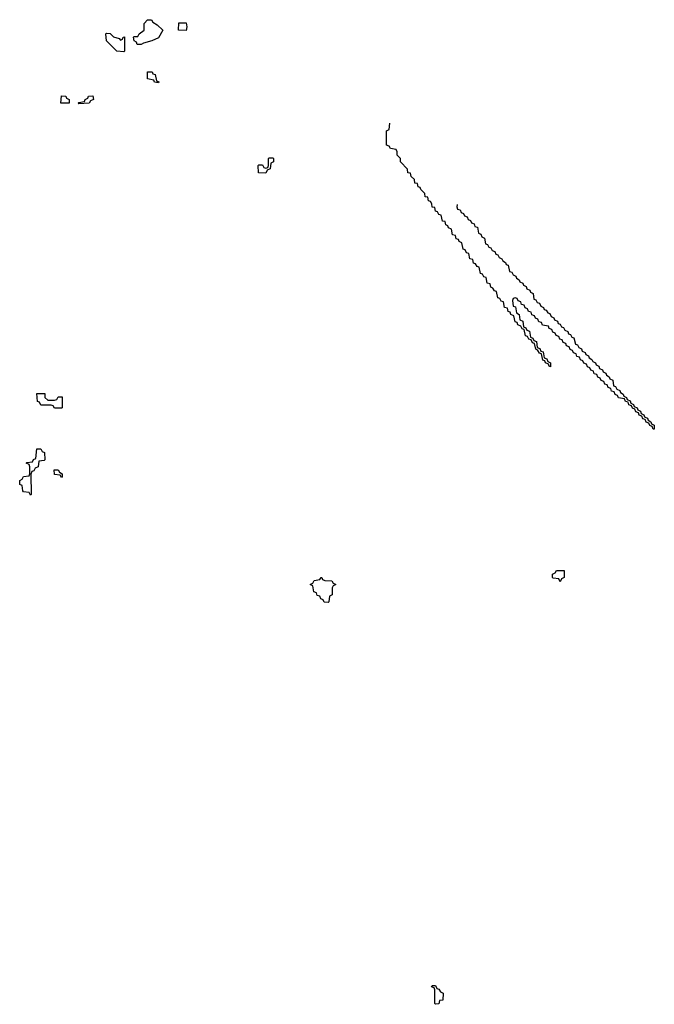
# Model space of a CAD drawing. Header units: inches. Extents: x 2710028 to 2964570, y 496606 to 722708.
# Tile 67 of 228: x 2810668 to 2814334, y 640086 to 645771. Entities that reach past the tile are written whole.
import ezdxf

# ---------------------------------------------------------------- set-up
doc = ezdxf.new("R2010")
doc.units = ezdxf.units.IN
doc.header["$MEASUREMENT"] = 0
doc.layers.add('C8614', color=7, linetype='Continuous')

msp = doc.modelspace()

# ---------------------------------------------------------------- linework, layer by layer
at = {"layer": 'C8614', "color": 6}
for points in [[(2811347.3, 645627.3), (2811342, 645642), (2811328.4, 645648.4), (2811326, 645670), (2811330, 645674), (2811350, 645674), (2811358, 645690), (2811388, 645710), (2811388, 645750), (2811406, 645770), (2811430, 645771.3), (2811438, 645758), (2811462, 645742), (2811494, 645710), (2811470, 645666), (2811431.1, 645648.9), (2811383.6, 645636.4), (2811370, 645628)], [(2811630, 645708), (2811586, 645710), (2811587.3, 645752.7), (2811630, 645754), (2811634, 645730)], [(2811250, 645654), (2811262, 645658), (2811266, 645670), (2811272.7, 645672.7), (2811274, 645590), (2811270, 645586), (2811230, 645588.7), (2811169.2, 645649.2), (2811166, 645690), (2811170, 645694), (2811190, 645692), (2811210, 645672), (2811242, 645662)], [(2811470, 645406), (2811446, 645410), (2811442, 645422), (2811406, 645430), (2811406, 645470), (2811434, 645470), (2811438, 645458), (2811450, 645454), (2811458, 645418), (2811472, 645412)], [(2810950, 645288.7), (2810906, 645290), (2810910, 645332), (2810934, 645330), (2810938, 645318), (2810954, 645310), (2810954, 645290)], [(2811010, 645286), (2811006, 645290), (2811010, 645294), (2811042, 645298), (2811046, 645310), (2811062, 645318), (2811066, 645330), (2811090, 645332), (2811094, 645310), (2811078, 645302), (2811070, 645288.7)], [(2812090, 644886), (2812048, 644888), (2812046, 644930), (2812050, 644934), (2812070, 644934), (2812078, 644918), (2812090, 644914), (2812102, 644918), (2812106, 644930), (2812106, 644970), (2812110, 644974), (2812130, 644974), (2812134, 644970), (2812134, 644950), (2812118, 644942), (2812114, 644910), (2812098, 644902)], [(2810830, 643574), (2810870, 643574), (2810882, 643578), (2810890, 643594), (2810912.7, 643592.7), (2810914, 643530), (2810910, 643528), (2810870, 643528), (2810862, 643542), (2810850, 643546), (2810790, 643546), (2810782, 643562), (2810770, 643566), (2810767.3, 643612.7), (2810812.7, 643612.7), (2810814, 643590)], [(2810730, 643026), (2810722, 643042), (2810690, 643046), (2810686, 643050), (2810682, 643082), (2810668.4, 643088.4), (2810668, 643110), (2810682, 643118), (2810690, 643134), (2810722, 643138), (2810726, 643150), (2810726, 643190), (2810722, 643202), (2810706, 643210), (2810710, 643214), (2810742, 643218), (2810748, 643232), (2810762, 643238), (2810767.3, 643292.7), (2810790, 643294), (2810798, 643278), (2810811.6, 643271.6), (2810814, 643230), (2810810, 643226), (2810778, 643222), (2810774, 643190), (2810758, 643182), (2810750, 643166), (2810738, 643162), (2810732.7, 643147.3), (2810734, 643030)], [(2810910, 643128), (2810902, 643142), (2810870, 643146), (2810867.3, 643172.7), (2810890, 643172), (2810898, 643158), (2810914, 643150), (2810914, 643130)], [(2813790, 642526), (2813782, 642542), (2813750, 642546), (2813746, 642550), (2813746, 642570), (2813762, 642578), (2813768.4, 642591.6), (2813814, 642590), (2813814, 642550), (2813798, 642542)], [(2812450, 642406), (2812427.3, 642407.3), (2812422, 642422), (2812407.3, 642427.3), (2812402, 642442), (2812387.3, 642447.3), (2812382, 642462), (2812367.3, 642467.3), (2812362, 642502), (2812346, 642510), (2812362, 642518), (2812370, 642534), (2812402, 642538), (2812408.7, 642551.3), (2812414, 642550), (2812418, 642538), (2812430, 642534), (2812471.6, 642531.6), (2812478, 642518), (2812494, 642510), (2812478, 642502), (2812474, 642490), (2812474, 642450), (2812458, 642442), (2812454, 642410)], [(2813070, 640086), (2813066, 640090), (2813066, 640170), (2813062, 640182), (2813047.3, 640187.3), (2813050, 640194), (2813070, 640194), (2813078, 640178), (2813090, 640174), (2813098, 640158), (2813114, 640150), (2813112, 640110), (2813092.7, 640107.3), (2813090, 640088)]]:
    msp.add_lwpolyline(points, close=True, dxfattribs=at)
msp.add_lwpolyline([(2813196, 644704), (2813194, 644690), (2813198, 644678), (2813212.7, 644672.7), (2813218, 644658), (2813232.7, 644652.7), (2813238, 644638), (2813252.7, 644632.7), (2813258, 644618), (2813272.7, 644612.7), (2813278, 644598), (2813292.7, 644592.7), (2813298, 644578), (2813312.7, 644572.7), (2813318, 644538), (2813332.7, 644532.7), (2813338, 644518), (2813354, 644510), (2813358, 644478), (2813370, 644474), (2813378, 644458), (2813390, 644454), (2813398, 644438), (2813412, 644432), (2813418, 644418), (2813430, 644414), (2813438, 644398), (2813454, 644390), (2813458, 644378), (2813474, 644370), (2813478, 644358), (2813490, 644354), (2813498, 644318), (2813510, 644314), (2813518, 644298), (2813534, 644290), (2813538, 644278), (2813554, 644270), (2813558, 644258), (2813574, 644250), (2813578, 644238), (2813594, 644230), (2813598, 644218), (2813614, 644210), (2813618, 644198), (2813634, 644190), (2813638, 644158), (2813650, 644154), (2813658, 644138), (2813670, 644134), (2813678, 644118), (2813694, 644110), (2813698, 644098), (2813710, 644094), (2813718, 644078), (2813730, 644074), (2813738, 644058), (2813754, 644050), (2813758, 644038), (2813774, 644030), (2813778, 644018), (2813790, 644014), (2813798, 643998), (2813810, 643994), (2813818, 643978), (2813834, 643970), (2813838, 643958), (2813850, 643954), (2813858, 643938), (2813870, 643934), (2813878, 643898), (2813890, 643894), (2813898, 643878), (2813914, 643870), (2813918, 643858), (2813934, 643850), (2813938, 643838), (2813954, 643830), (2813958, 643818), (2813974, 643810), (2813978, 643798), (2813994, 643790), (2813998, 643778), (2814014, 643770), (2814018, 643758), (2814034, 643750), (2814038, 643738), (2814054, 643730), (2814058, 643718), (2814074, 643710), (2814078, 643698), (2814094, 643690), (2814098, 643658), (2814110, 643654), (2814118, 643638), (2814134, 643630), (2814138, 643618), (2814154, 643610), (2814158, 643598), (2814174, 643590), (2814178, 643578), (2814194, 643570), (2814198, 643558), (2814214, 643550), (2814218, 643538), (2814234, 643530), (2814238, 643518), (2814254, 643510), (2814258, 643498), (2814274, 643490), (2814278, 643478), (2814294, 643470), (2814298, 643458), (2814314, 643450), (2814318, 643438), (2814334, 643430), (2814334, 643406), (2814327.3, 643407.3), (2814322, 643422), (2814307.3, 643427.3), (2814302, 643442), (2814287.3, 643447.3), (2814282, 643462), (2814267.3, 643467.3), (2814262, 643482), (2814247.3, 643487.3), (2814242, 643502), (2814227.3, 643507.3), (2814222, 643522), (2814207.3, 643527.3), (2814202, 643542), (2814187.3, 643547.3), (2814182, 643562), (2814167.3, 643567.3), (2814162, 643582), (2814127.3, 643587.3), (2814122, 643602), (2814107.3, 643607.3), (2814102, 643622), (2814087.3, 643627.3), (2814082, 643642), (2814067.3, 643647.3), (2814062, 643662), (2814047.3, 643667.3), (2814042, 643682), (2814027.3, 643687.3), (2814022, 643702), (2814007.3, 643707.3), (2814002, 643722), (2813987.3, 643727.3), (2813982, 643742), (2813967.3, 643747.3), (2813962, 643762), (2813947.3, 643767.3), (2813942, 643782), (2813927.3, 643787.3), (2813922, 643802), (2813907.3, 643807.3), (2813902, 643822), (2813887.3, 643827.3), (2813882, 643842), (2813867.3, 643847.3), (2813862, 643862), (2813847.3, 643867.3), (2813842, 643882), (2813827.3, 643887.3), (2813822, 643902), (2813807.3, 643907.3), (2813802, 643922), (2813787.3, 643927.3), (2813782, 643942), (2813767.3, 643947.3), (2813762, 643962), (2813747.3, 643967.3), (2813742, 643982), (2813727.3, 643987.3), (2813722, 644002), (2813687.3, 644007.3), (2813682, 644022), (2813667.3, 644027.3), (2813662, 644042), (2813647.3, 644047.3), (2813642, 644062), (2813627.3, 644067.3), (2813622, 644082), (2813607.3, 644087.3), (2813602, 644102), (2813587.3, 644107.3), (2813582, 644122), (2813567.3, 644127.3), (2813562, 644142), (2813547.3, 644147.3), (2813542, 644162), (2813530, 644166), (2813518, 644162), (2813514, 644150), (2813518, 644118), (2813532.7, 644112.7), (2813538, 644078), (2813554, 644070), (2813558, 644038), (2813574, 644030), (2813578, 643998), (2813592.7, 643992.7), (2813598, 643978), (2813612.7, 643972.7), (2813618, 643938), (2813632.7, 643932.7), (2813638, 643918), (2813652.7, 643912.7), (2813658, 643878), (2813672.7, 643872.7), (2813678, 643858), (2813692.7, 643852.7), (2813698, 643818), (2813712.7, 643812.7), (2813718, 643798), (2813734, 643790), (2813734, 643766), (2813726, 643770), (2813722, 643782), (2813706, 643790), (2813702, 643802), (2813690, 643806), (2813682, 643842), (2813670, 643846), (2813662, 643862), (2813648.7, 643868.7), (2813642, 643902), (2813630, 643906), (2813622, 643922), (2813610, 643926), (2813602, 643942), (2813590, 643946), (2813582, 643982), (2813570, 643986), (2813562, 644002), (2813546, 644010), (2813542, 644022), (2813530, 644026), (2813522, 644062), (2813506, 644070), (2813502, 644082), (2813490, 644086), (2813486, 644106), (2813468, 644110), (2813462, 644142), (2813450, 644146), (2813442, 644162), (2813430, 644166), (2813422, 644202), (2813410, 644206), (2813402, 644222), (2813390, 644226), (2813386, 644246), (2813368, 644250), (2813362, 644282), (2813350, 644286), (2813342, 644302), (2813330, 644306), (2813322, 644342), (2813310, 644346), (2813302, 644362), (2813290, 644366), (2813286, 644386), (2813268, 644390), (2813262, 644422), (2813250, 644426), (2813242, 644442), (2813230, 644446), (2813222, 644482), (2813206, 644490), (2813202, 644502), (2813190, 644506), (2813186, 644526), (2813168, 644530), (2813162, 644562), (2813146, 644570), (2813142, 644582), (2813130, 644586), (2813126, 644606), (2813110, 644608), (2813102, 644642), (2813090, 644646), (2813082, 644662), (2813070, 644666), (2813066, 644686), (2813050, 644688), (2813048, 644708), (2813042, 644722), (2813030, 644726), (2813026, 644746), (2813010, 644748), (2813008, 644768), (2812986, 644790), (2812982, 644802), (2812970, 644806), (2812966, 644826), (2812950, 644828), (2812948, 644848), (2812930, 644866), (2812926, 644886), (2812910, 644888), (2812908, 644908), (2812868.7, 644950), (2812868, 644970), (2812848.7, 644990), (2812848, 645008), (2812842, 645022), (2812810, 645028), (2812802, 645042), (2812787.3, 645047.3), (2812786, 645130), (2812802, 645138), (2812807, 645173)], dxfattribs=at)

doc.saveas('drawing.dxf')
